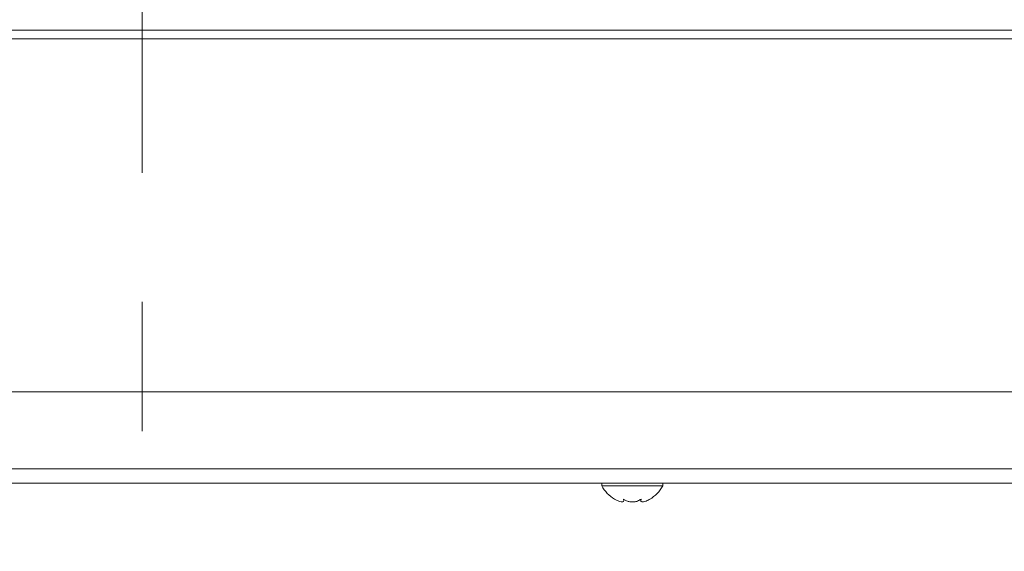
# Model space of a CAD drawing. Header units: millimetres. Extents: x 0 to 8410, y 0 to 5940.
# Tile 148 of 256: x 5096 to 5289, y 1380 to 1484. Entities that reach past the tile are written whole.
import ezdxf

# ---------------------------------------------------------------- set-up
doc = ezdxf.new("R2010")
doc.units = ezdxf.units.MM
doc.header["$LTSCALE"] = 10
doc.linetypes.add('CENTERX2', pattern=[20.32, 12.7, -2.54, 2.54, -2.54])
doc.styles.add('SLDTEXTSTYLE0', font='TXT', dxfattribs={"width": 0.605})
doc.dimstyles.new('SLDDIMSTYLE0', dxfattribs={"dimtxt": 50, "dimasz": 50, "dimexe": 0, "dimexo": 0.0625, "dimgap": 12.5, "dimtad": 1, "dimtoh": 1, "dimdec": 1, "dimrnd": 1e-09, "dimzin": 12, "dimdsep": 46, "dimtxsty": 'SLDTEXTSTYLE0', "dimsah": 1, "dimcen": 0.09, "dimadec": 0, "dimazin": 0, "dimtfac": 1, "dimtofl": 0, "dimtmove": 0, "dimatfit": 3, "dimfxl": 0, "dimfrac": 2, "dimtolj": 1, "dimtzin": 12, "dimarcsym": 0})

# ---------------------------------------------------------------- blocks, each defined once
blk = doc.blocks.new('*D28')
at = {"color": 7, "linetype": 'Continuous', "lineweight": 0}
for p, q in [((5294.64, 1878.04), (5294.64, 1115.9)), ((5119.64, 1250.9), (5119.64, 1115.9)), ((5294.64, 1130.9), (5119.64, 1130.9))]:
    blk.add_line(p, q, dxfattribs=at)
for points in [[(5119.64, 1130.9), (5169.64, 1123.4), (5169.64, 1138.4)], [(5294.64, 1130.9), (5244.64, 1138.4), (5244.64, 1123.4)]]:
    blk.add_solid(points, dxfattribs=at)
at = {"color": 7, "linetype": 'Continuous', "lineweight": 0, "insert": (5149.85, 1195.36), "char_height": 50, "attachment_point": 1, "style": 'SLDTEXTSTYLE0'}
blk.add_mtext('175', dxfattribs=at)
blk = doc.blocks.new('*D33')
at = {"color": 7, "linetype": 'Continuous', "lineweight": 0}
for p, q in [((5294.64, 1878.04), (4568.99, 1878.04)), ((4583.99, 1878.04), (4583.99, 1383.04)), ((4955.74, 1383.04), (4568.99, 1383.04))]:
    blk.add_line(p, q, dxfattribs=at)
for points in [[(4583.99, 1878.04), (4576.49, 1828.04), (4591.49, 1828.04)], [(4583.99, 1383.04), (4591.49, 1433.04), (4576.49, 1433.04)]]:
    blk.add_solid(points, dxfattribs=at)
at = {"color": 7, "linetype": 'Continuous', "lineweight": 0, "insert": (4519.54, 1573.26), "char_height": 50, "attachment_point": 1, "rotation": 90, "style": 'SLDTEXTSTYLE0'}
blk.add_mtext('495', dxfattribs=at)
blk = doc.blocks.new('*D35')
at = {"color": 7, "linetype": 'Continuous', "lineweight": 0}
for p, q in [((5294.64, 3305.04), (4468.99, 3305.04)), ((4483.99, 3305.04), (4483.99, 1383.04)), ((4955.74, 1383.04), (4468.99, 1383.04))]:
    blk.add_line(p, q, dxfattribs=at)
for points in [[(4483.99, 3305.04), (4476.49, 3255.04), (4491.49, 3255.04)], [(4483.99, 1383.04), (4491.49, 1433.04), (4476.49, 1433.04)]]:
    blk.add_solid(points, dxfattribs=at)
at = {"color": 7, "linetype": 'Continuous', "lineweight": 0, "insert": (4419.54, 2267.66), "char_height": 50, "attachment_point": 1, "rotation": 90, "style": 'SLDTEXTSTYLE0'}
blk.add_mtext('1922', dxfattribs=at)

msp = doc.modelspace()

# ---------------------------------------------------------------- linework, layer by layer
at = {"color": 7, "linetype": 'CENTERX2', "lineweight": 0}
msp.add_line((5119.640959, 1250.904646), (5119.640959, 1740.354002), dxfattribs=at)
at = {"color": 8, "linetype": 'Continuous', "lineweight": 0}
for p, q in [((5054.460181, 1482.108176), (5336.671499, 1482.108176)), ((5337.136878, 1480.391681), (5054.320408, 1480.391681)), ((5055.388173, 1395.887757), (5339.329718, 1395.887757))]:
    msp.add_line(p, q, dxfattribs=at)
at = {"color": 7, "linetype": 'Continuous', "lineweight": 0}
for p, q in [((5055.687508, 1411.044765), (5339.940635, 1411.044765)), ((5335.998787, 1393.044764), (5056.415317, 1393.044764)), ((5209.913982, 1393.044764), (5209.913982, 1392.544764)), ((5221.913984, 1392.544764), (5221.913984, 1393.044764)), ((5209.913982, 1392.544764), (5221.913984, 1392.544764)), ((5214.163979, 1389.952084), (5214.211835, 1389.666074)), ((5214.242814, 1389.666074), (5214.242814, 1389.895742)), ((5217.585144, 1389.908516), (5217.585144, 1389.659215))]:
    msp.add_line(p, q, dxfattribs=at)
for centre, start, end in [((5216.033371, 1395.943746), 209.04974724, 239.17324325), ((5215.794593, 1395.943746), 300.39715205, 330.95025276)]:
    msp.add_arc(centre, 7, start, end, dxfattribs=at)
for points, knots in [([(5214.22231, 1389.546328), (5214.184004, 1389.488982), (5214.10522, 1389.371038), (5213.751072, 1389.374374), (5213.263585, 1389.514956), (5212.796024, 1389.729124), (5212.507658, 1389.897414), (5212.41398, 1389.952084)], [0, 0, 0, 0, 0.21667899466, 0.44564084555, 0.66260472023, 0.89039451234, 1, 1, 1, 1]), ([(5217.663979, 1389.952084), (5217.440235, 1389.804198), (5217.052561, 1389.54796), (5216.29167, 1389.37846), (5215.586867, 1389.37248), (5214.924296, 1389.515474), (5214.459836, 1389.729049), (5214.23653, 1389.897391), (5214.163979, 1389.952084)], [0, 0, 0, 0, 0.2355527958, 0.4081354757, 0.5811329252, 0.7450628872, 0.9171727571, 1, 1, 1, 1]), ([(5219.413979, 1389.952084), (5219.144512, 1389.804189), (5218.677625, 1389.547943), (5218.105452, 1389.378455), (5217.746863, 1389.372485), (5217.575445, 1389.515489), (5217.577693, 1389.729064), (5217.642822, 1389.897399), (5217.663979, 1389.952084)], [0, 0, 0, 0, 0.2355667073, 0.4081494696, 0.5811455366, 0.7450755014, 0.9171864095, 1, 1, 1, 1])]:
    msp.add_open_spline(points, degree=3, knots=knots, dxfattribs=at)

# ---------------------------------------------------------------- dimensions: what is measured, and where the dimension line sits
for base, p1, picture, middle in [((4483.989117, 1383.044765), (5294.640959, 3305.044765), '*D35', (4483.989117, 2344.044765)), ((4583.989117, 1383.044765), (5294.640959, 1878.044765), '*D33', (4583.989117, 1630.544765))]:
    dim = msp.add_linear_dim(base=base, p1=p1, p2=(4955.741815, 1383.044765), angle=90, dimstyle='SLDDIMSTYLE0', dxfattribs=at)
    dim.commit()
    dim.dimension.update_dxf_attribs({"geometry": picture, "text_midpoint": middle, "dimtype": 160})
dim = msp.add_linear_dim(base=(5119.640959, 1130.904646), p1=(5294.640959, 1878.044765), p2=(5119.640959, 1250.904646), dimstyle='SLDDIMSTYLE0', dxfattribs=at)
dim.commit()
dim.dimension.update_dxf_attribs({"geometry": '*D28', "text_midpoint": (5207.140959, 1130.904646), "dimtype": 160})

doc.saveas('drawing.dxf')
